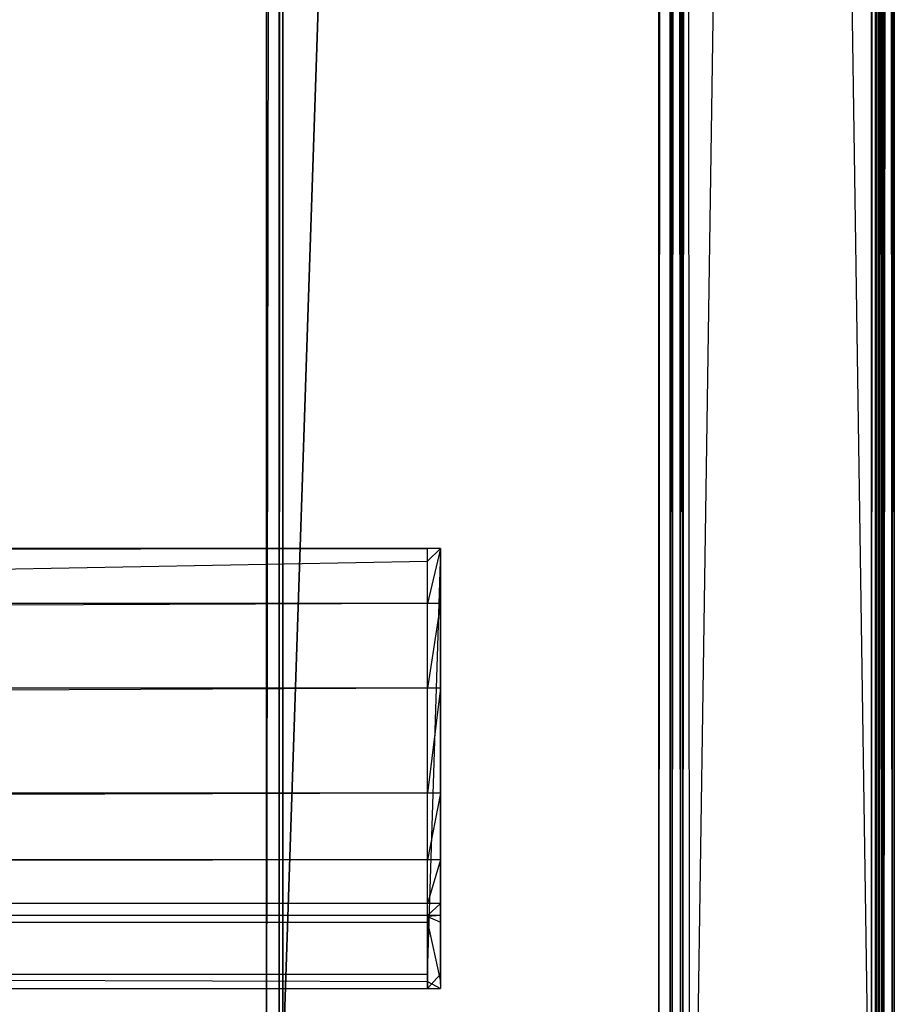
# Model space of a CAD drawing. Extents: x 0 to 0.996, y -0.498 to 0.
# Tile 69 of 85: x 0.961 to 0.996, y -0.475 to -0.436. Entities that reach past the tile are written whole.
import ezdxf

# ---------------------------------------------------------------- set-up
doc = ezdxf.new("R2010")
doc.units = 0
for name, color, linetype in [('L23_KORPUS2_5___REPLACEMTFOREMP', 7, 'CONTINUOUS'), ('L24_KORPUS2_3___REPLACEMTFOREMP', 7, 'CONTINUOUS'), ('L26_KORPUS2_1___REPLACEMTFOREMP', 7, 'CONTINUOUS'), ('L28_KORPUS3_2___REPLACEMTFOREMP', 7, 'CONTINUOUS'), ('L29_KORPUS3_0___REPLACEMTFOREMP', 7, 'CONTINUOUS')]:
    doc.layers.add(name, color=color, linetype=linetype)

msp = doc.modelspace()

# ---------------------------------------------------------------- linework, layer by layer
at = {"layer": 'L23_KORPUS2_5___REPLACEMTFOREMP', "color": 250}
for points, invisible_edges in [([(0.971099, -0.068446, 0.006866), (0.721741, -0.477287, 0.006866), (0.721741, -0.068446, 0.006866), (0.971099, -0.068446, 0.006866)], 13), ([(0.721741, -0.477287, 0.006866), (0.971099, -0.068446, 0.006866), (0.971099, -0.477287, 0.006866), (0.721741, -0.477287, 0.006866)], 14), ([(0.721741, -0.477287, 0.024322), (0.971099, -0.068446, 0.024322), (0.721741, -0.068446, 0.024322), (0.721741, -0.477287, 0.024322)], 13), ([(0.971099, -0.068446, 0.024322), (0.721741, -0.477287, 0.024322), (0.971099, -0.477287, 0.024322), (0.971099, -0.068446, 0.024322)], 14), ([(0.971099, -0.477287, 0.024322), (0.971741, -0.068446, 0.024322), (0.971099, -0.068446, 0.024322), (0.971099, -0.477287, 0.024322)], 13), ([(0.971741, -0.068446, 0.024322), (0.971099, -0.477287, 0.024322), (0.971741, -0.477287, 0.024322), (0.971741, -0.068446, 0.024322)], 14), ([(0.971741, -0.068446, 0.006866), (0.971099, -0.477287, 0.006866), (0.971099, -0.068446, 0.006866), (0.971741, -0.068446, 0.006866)], 13), ([(0.971099, -0.477287, 0.006866), (0.971741, -0.068446, 0.006866), (0.971741, -0.477287, 0.006866), (0.971099, -0.477287, 0.006866)], 14), ([(0.971741, -0.068446, 0.023923), (0.971741, -0.477287, 0.024322), (0.971741, -0.477287, 0.023923), (0.971741, -0.068446, 0.023923)], 13), ([(0.971741, -0.477287, 0.024322), (0.971741, -0.068446, 0.023923), (0.971741, -0.068446, 0.024322), (0.971741, -0.477287, 0.024322)], 14), ([(0.971741, -0.068446, 0.00749), (0.971741, -0.477287, 0.023923), (0.971741, -0.477287, 0.00749), (0.971741, -0.068446, 0.00749)], 13), ([(0.971741, -0.477287, 0.023923), (0.971741, -0.068446, 0.00749), (0.971741, -0.068446, 0.023923), (0.971741, -0.477287, 0.023923)], 14), ([(0.971741, -0.477287, 0.006866), (0.971741, -0.068446, 0.00749), (0.971741, -0.477287, 0.00749), (0.971741, -0.477287, 0.006866)], 13), ([(0.971741, -0.068446, 0.00749), (0.971741, -0.477287, 0.006866), (0.971741, -0.068446, 0.006866), (0.971741, -0.068446, 0.00749)], 14)]:
    msp.add_3dface(points, dxfattribs=dict(at, invisible_edges=invisible_edges))
at = {"layer": 'L24_KORPUS2_3___REPLACEMTFOREMP', "color": 250}
for points, invisible_edges in [([(0.098, -0.456715, 0.473584), (0.97748, -0.456715, 0.472817), (0.098, -0.456715, 0.472817), (0.098, -0.456715, 0.473584)], 13), ([(0.97748, -0.456715, 0.472817), (0.098, -0.456715, 0.473584), (0.97748, -0.456715, 0.473584), (0.97748, -0.456715, 0.472817)], 14), ([(0.97748, -0.456715, 0.472817), (0.098, -0.457221, 0.472817), (0.098, -0.456715, 0.472817), (0.97748, -0.456715, 0.472817)], 13), ([(0.098, -0.457221, 0.472817), (0.97748, -0.456715, 0.472817), (0.97748, -0.457221, 0.472817), (0.098, -0.457221, 0.472817)], 14), ([(0.098, -0.458902, 0.527803), (0.97748, -0.456715, 0.524414), (0.098, -0.456715, 0.524414), (0.098, -0.458902, 0.527803)], 13), ([(0.97748, -0.456715, 0.524414), (0.098, -0.458902, 0.527803), (0.97748, -0.458902, 0.527803), (0.97748, -0.456715, 0.524414)], 14), ([(0.098, -0.456715, 0.520114), (0.97748, -0.456715, 0.473584), (0.098, -0.456715, 0.473584), (0.098, -0.456715, 0.520114)], 13), ([(0.97748, -0.456715, 0.473584), (0.098, -0.456715, 0.520114), (0.97748, -0.456715, 0.520114), (0.97748, -0.456715, 0.473584)], 14), ([(0.098, -0.456715, 0.524414), (0.97748, -0.456715, 0.520114), (0.098, -0.456715, 0.520114), (0.098, -0.456715, 0.524414)], 13), ([(0.97748, -0.456715, 0.520114), (0.098, -0.456715, 0.524414), (0.97748, -0.456715, 0.524414), (0.97748, -0.456715, 0.520114)], 14), ([(0.97748, -0.456715, 0.473584), (0.978, -0.456715, 0.472817), (0.97748, -0.456715, 0.472817), (0.97748, -0.456715, 0.473584)], 13), ([(0.978, -0.456715, 0.472817), (0.97748, -0.456715, 0.473584), (0.978, -0.456715, 0.473584), (0.978, -0.456715, 0.472817)], 14), ([(0.978, -0.456715, 0.472817), (0.97748, -0.457221, 0.472817), (0.97748, -0.456715, 0.472817), (0.978, -0.456715, 0.472817)], 13), ([(0.97748, -0.457221, 0.472817), (0.978, -0.456715, 0.472817), (0.978, -0.457221, 0.472817), (0.97748, -0.457221, 0.472817)], 14), ([(0.97748, -0.456715, 0.524414), (0.978, -0.456715, 0.520114), (0.97748, -0.456715, 0.520114), (0.97748, -0.456715, 0.524414)], 13), ([(0.978, -0.456715, 0.520114), (0.97748, -0.456715, 0.524414), (0.978, -0.456715, 0.524414), (0.978, -0.456715, 0.520114)], 14), ([(0.97748, -0.456715, 0.520114), (0.978, -0.456715, 0.473584), (0.97748, -0.456715, 0.473584), (0.97748, -0.456715, 0.520114)], 13), ([(0.978, -0.456715, 0.473584), (0.97748, -0.456715, 0.520114), (0.978, -0.456715, 0.520114), (0.978, -0.456715, 0.473584)], 14), ([(0.97748, -0.458902, 0.527803), (0.978, -0.456715, 0.524414), (0.97748, -0.456715, 0.524414), (0.97748, -0.458902, 0.527803)], 13), ([(0.978, -0.456715, 0.524414), (0.97748, -0.458902, 0.527803), (0.978, -0.458902, 0.527803), (0.978, -0.456715, 0.524414)], 14), ([(0.978, -0.456893, 0.473584), (0.978, -0.456715, 0.520114), (0.978, -0.456893, 0.520114), (0.978, -0.456893, 0.473584)], 13), ([(0.978, -0.456715, 0.520114), (0.978, -0.456893, 0.473584), (0.978, -0.456715, 0.473584), (0.978, -0.456715, 0.520114)], 14), ([(0.978, -0.456893, 0.472996), (0.978, -0.457221, 0.472817), (0.978, -0.456715, 0.472817), (0.978, -0.456893, 0.472996)], 14), ([(0.978, -0.456893, 0.520114), (0.978, -0.456715, 0.524414), (0.978, -0.456893, 0.524362), (0.978, -0.456893, 0.520114)], 13), ([(0.978, -0.456715, 0.524414), (0.978, -0.456893, 0.520114), (0.978, -0.456715, 0.520114), (0.978, -0.456715, 0.524414)], 14), ([(0.978, -0.458902, 0.527803), (0.978, -0.456893, 0.524362), (0.978, -0.456715, 0.524414), (0.978, -0.458902, 0.527803)], 14), ([(0.978, -0.456893, 0.472996), (0.978, -0.456715, 0.473584), (0.978, -0.456893, 0.473584), (0.978, -0.456893, 0.472996)], 13), ([(0.978, -0.456715, 0.473584), (0.978, -0.456893, 0.472996), (0.978, -0.456715, 0.472817), (0.978, -0.456715, 0.473584)], 14), ([(0.978, -0.457221, 0.472817), (0.978, -0.456893, 0.472996), (0.978, -0.457221, 0.472996), (0.978, -0.457221, 0.472817)], 13), ([(0.978, -0.456893, 0.524362), (0.978, -0.458902, 0.527803), (0.978, -0.459052, 0.527706), (0.978, -0.456893, 0.524362)], 13), ([(0.978, -0.459052, 0.527706), (0.978, -0.457221, 0.472996), (0.978, -0.456893, 0.524362), (0.978, -0.459052, 0.527706)], 15), ([(0.978, -0.456893, 0.524362), (0.978, -0.457221, 0.472996), (0.978, -0.456893, 0.472996), (0.978, -0.456893, 0.524362)], 15), ([(0.978, -0.456893, 0.524362), (0.978, -0.456893, 0.472996), (0.978, -0.456893, 0.520114), (0.978, -0.456893, 0.524362)], 15), ([(0.978, -0.456893, 0.520114), (0.978, -0.456893, 0.472996), (0.978, -0.456893, 0.473584), (0.978, -0.456893, 0.520114)], 15), ([(0.97748, -0.457221, 0.472817), (0.098, -0.473592, 0.472817), (0.098, -0.457221, 0.472817), (0.97748, -0.457221, 0.472817)], 13), ([(0.098, -0.473592, 0.472817), (0.97748, -0.457221, 0.472817), (0.97748, -0.473592, 0.472817), (0.098, -0.473592, 0.472817)], 14), ([(0.978, -0.457221, 0.472817), (0.97748, -0.473592, 0.472817), (0.97748, -0.457221, 0.472817), (0.978, -0.457221, 0.472817)], 13), ([(0.97748, -0.473592, 0.472817), (0.978, -0.457221, 0.472817), (0.978, -0.473592, 0.472817), (0.97748, -0.473592, 0.472817)], 14), ([(0.978, -0.473592, 0.472817), (0.978, -0.457221, 0.472996), (0.978, -0.473592, 0.472996), (0.978, -0.473592, 0.472817)], 13), ([(0.978, -0.457221, 0.472996), (0.978, -0.473592, 0.472817), (0.978, -0.457221, 0.472817), (0.978, -0.457221, 0.472996)], 14), ([(0.978, -0.469235, 0.553751), (0.978, -0.473592, 0.472996), (0.978, -0.457221, 0.472996), (0.978, -0.469235, 0.553751)], 10), ([(0.978, -0.469235, 0.553751), (0.978, -0.457221, 0.472996), (0.978, -0.466592, 0.542067), (0.978, -0.469235, 0.553751)], 13), ([(0.978, -0.466592, 0.542067), (0.978, -0.457221, 0.472996), (0.978, -0.462416, 0.532918), (0.978, -0.466592, 0.542067)], 9), ([(0.978, -0.462416, 0.532918), (0.978, -0.457221, 0.472996), (0.978, -0.459052, 0.527706), (0.978, -0.462416, 0.532918)], 10), ([(0.098, -0.462259, 0.533004), (0.97748, -0.458902, 0.527803), (0.098, -0.458902, 0.527803), (0.098, -0.462259, 0.533004)], 13), ([(0.97748, -0.458902, 0.527803), (0.098, -0.462259, 0.533004), (0.97748, -0.462259, 0.533004), (0.97748, -0.458902, 0.527803)], 14), ([(0.97748, -0.462259, 0.533004), (0.978, -0.458902, 0.527803), (0.97748, -0.458902, 0.527803), (0.97748, -0.462259, 0.533004)], 13), ([(0.978, -0.458902, 0.527803), (0.97748, -0.462259, 0.533004), (0.978, -0.462259, 0.533004), (0.978, -0.458902, 0.527803)], 14), ([(0.978, -0.462259, 0.533004), (0.978, -0.459052, 0.527706), (0.978, -0.458902, 0.527803), (0.978, -0.462259, 0.533004)], 14), ([(0.978, -0.459052, 0.527706), (0.978, -0.462259, 0.533004), (0.978, -0.462416, 0.532918), (0.978, -0.459052, 0.527706)], 13), ([(0.098, -0.466422, 0.542125), (0.97748, -0.462259, 0.533004), (0.098, -0.462259, 0.533004), (0.098, -0.466422, 0.542125)], 13), ([(0.97748, -0.462259, 0.533004), (0.098, -0.466422, 0.542125), (0.97748, -0.466422, 0.542125), (0.97748, -0.462259, 0.533004)], 14), ([(0.97748, -0.466422, 0.542125), (0.978, -0.462259, 0.533004), (0.97748, -0.462259, 0.533004), (0.97748, -0.466422, 0.542125)], 13), ([(0.978, -0.462259, 0.533004), (0.97748, -0.466422, 0.542125), (0.978, -0.466422, 0.542125), (0.978, -0.462259, 0.533004)], 14), ([(0.978, -0.466422, 0.542125), (0.978, -0.462416, 0.532918), (0.978, -0.462259, 0.533004), (0.978, -0.466422, 0.542125)], 14), ([(0.978, -0.462416, 0.532918), (0.978, -0.466422, 0.542125), (0.978, -0.466592, 0.542067), (0.978, -0.462416, 0.532918)], 13), ([(0.098, -0.46906, 0.553784), (0.97748, -0.466422, 0.542125), (0.098, -0.466422, 0.542125), (0.098, -0.46906, 0.553784)], 13), ([(0.97748, -0.466422, 0.542125), (0.098, -0.46906, 0.553784), (0.97748, -0.46906, 0.553784), (0.97748, -0.466422, 0.542125)], 14), ([(0.97748, -0.46906, 0.553784), (0.978, -0.466422, 0.542125), (0.97748, -0.466422, 0.542125), (0.97748, -0.46906, 0.553784)], 13), ([(0.978, -0.466422, 0.542125), (0.97748, -0.46906, 0.553784), (0.978, -0.46906, 0.553784), (0.978, -0.466422, 0.542125)], 14), ([(0.978, -0.46906, 0.553784), (0.978, -0.466592, 0.542067), (0.978, -0.466422, 0.542125), (0.978, -0.46906, 0.553784)], 14), ([(0.978, -0.466592, 0.542067), (0.978, -0.46906, 0.553784), (0.978, -0.469235, 0.553751), (0.978, -0.466592, 0.542067)], 13), ([(0.098, -0.47079, 0.565518), (0.97748, -0.46906, 0.553784), (0.098, -0.46906, 0.553784), (0.098, -0.47079, 0.565518)], 13), ([(0.97748, -0.46906, 0.553784), (0.098, -0.47079, 0.565518), (0.97748, -0.47079, 0.565518), (0.97748, -0.46906, 0.553784)], 14), ([(0.97748, -0.47079, 0.565518), (0.978, -0.46906, 0.553784), (0.97748, -0.46906, 0.553784), (0.97748, -0.47079, 0.565518)], 13), ([(0.978, -0.46906, 0.553784), (0.97748, -0.47079, 0.565518), (0.978, -0.47079, 0.565518), (0.978, -0.46906, 0.553784)], 14), ([(0.978, -0.47079, 0.565518), (0.978, -0.469235, 0.553751), (0.978, -0.46906, 0.553784), (0.978, -0.47079, 0.565518)], 14), ([(0.978, -0.469235, 0.553751), (0.978, -0.47079, 0.565518), (0.978, -0.470968, 0.5655), (0.978, -0.469235, 0.553751)], 13), ([(0.978, -0.470968, 0.5655), (0.978, -0.473592, 0.472996), (0.978, -0.469235, 0.553751), (0.978, -0.470968, 0.5655)], 13), ([(0.098, -0.471275, 0.57516), (0.97748, -0.47079, 0.565518), (0.098, -0.47079, 0.565518), (0.098, -0.471275, 0.57516)], 13), ([(0.97748, -0.47079, 0.565518), (0.098, -0.471275, 0.57516), (0.97748, -0.471275, 0.57516), (0.97748, -0.47079, 0.565518)], 14), ([(0.97748, -0.471275, 0.57516), (0.978, -0.47079, 0.565518), (0.97748, -0.47079, 0.565518), (0.97748, -0.471275, 0.57516)], 13), ([(0.978, -0.47079, 0.565518), (0.97748, -0.471275, 0.57516), (0.978, -0.471275, 0.57516), (0.978, -0.47079, 0.565518)], 14), ([(0.978, -0.471275, 0.57516), (0.978, -0.470968, 0.5655), (0.978, -0.47079, 0.565518), (0.978, -0.471275, 0.57516)], 14), ([(0.978, -0.470968, 0.5655), (0.978, -0.471275, 0.57516), (0.978, -0.471453, 0.575151), (0.978, -0.470968, 0.5655)], 13), ([(0.978, -0.4717, 0.575833), (0.978, -0.473592, 0.472996), (0.978, -0.470968, 0.5655), (0.978, -0.4717, 0.575833)], 10), ([(0.978, -0.4717, 0.575833), (0.978, -0.470968, 0.5655), (0.978, -0.471453, 0.575151), (0.978, -0.4717, 0.575833)], 13), ([(0.098, -0.471318, 0.576011), (0.97748, -0.471275, 0.57516), (0.098, -0.471275, 0.57516), (0.098, -0.471318, 0.576011)], 13), ([(0.97748, -0.471275, 0.57516), (0.098, -0.471318, 0.576011), (0.97748, -0.471318, 0.576011), (0.97748, -0.471275, 0.57516)], 14), ([(0.97748, -0.471542, 0.576011), (0.098, -0.471318, 0.576011), (0.098, -0.471542, 0.576011), (0.97748, -0.471542, 0.576011)], 13), ([(0.098, -0.471318, 0.576011), (0.97748, -0.471542, 0.576011), (0.97748, -0.471318, 0.576011), (0.098, -0.471318, 0.576011)], 14), ([(0.97748, -0.473886, 0.576011), (0.098, -0.471542, 0.576011), (0.098, -0.473886, 0.576011), (0.97748, -0.473886, 0.576011)], 13), ([(0.098, -0.471542, 0.576011), (0.97748, -0.473886, 0.576011), (0.97748, -0.471542, 0.576011), (0.098, -0.471542, 0.576011)], 14), ([(0.97748, -0.471318, 0.576011), (0.978, -0.471275, 0.57516), (0.97748, -0.471275, 0.57516), (0.97748, -0.471318, 0.576011)], 13), ([(0.978, -0.471275, 0.57516), (0.97748, -0.471318, 0.576011), (0.978, -0.471318, 0.576011), (0.978, -0.471275, 0.57516)], 14), ([(0.978, -0.471542, 0.576011), (0.97748, -0.471318, 0.576011), (0.97748, -0.471542, 0.576011), (0.978, -0.471542, 0.576011)], 13), ([(0.97748, -0.471318, 0.576011), (0.978, -0.471542, 0.576011), (0.978, -0.471318, 0.576011), (0.97748, -0.471318, 0.576011)], 14), ([(0.978, -0.473886, 0.576011), (0.97748, -0.471542, 0.576011), (0.97748, -0.473886, 0.576011), (0.978, -0.473886, 0.576011)], 13), ([(0.97748, -0.471542, 0.576011), (0.978, -0.473886, 0.576011), (0.978, -0.471542, 0.576011), (0.97748, -0.471542, 0.576011)], 14), ([(0.978, -0.471318, 0.576011), (0.978, -0.471453, 0.575151), (0.978, -0.471275, 0.57516), (0.978, -0.471318, 0.576011)], 14), ([(0.978, -0.471453, 0.575151), (0.978, -0.471318, 0.576011), (0.978, -0.471488, 0.575833), (0.978, -0.471453, 0.575151)], 13), ([(0.978, -0.471542, 0.576011), (0.978, -0.471488, 0.575833), (0.978, -0.471318, 0.576011), (0.978, -0.471542, 0.576011)], 14), ([(0.978, -0.4717, 0.575833), (0.978, -0.471453, 0.575151), (0.978, -0.471488, 0.575833), (0.978, -0.4717, 0.575833)], 10), ([(0.978, -0.471488, 0.575833), (0.978, -0.471542, 0.576011), (0.978, -0.4717, 0.575833), (0.978, -0.471488, 0.575833)], 13), ([(0.978, -0.473886, 0.575833), (0.978, -0.471542, 0.576011), (0.978, -0.473886, 0.576011), (0.978, -0.473886, 0.575833)], 13), ([(0.978, -0.471542, 0.576011), (0.978, -0.473886, 0.575833), (0.978, -0.4717, 0.575833), (0.978, -0.471542, 0.576011)], 14), ([(0.978, -0.473886, 0.575833), (0.978, -0.473592, 0.472996), (0.978, -0.4717, 0.575833), (0.978, -0.473886, 0.575833)], 13), ([(0.97748, -0.473592, 0.472817), (0.098, -0.474171, 0.472817), (0.098, -0.473592, 0.472817), (0.97748, -0.473592, 0.472817)], 13), ([(0.098, -0.474171, 0.472817), (0.97748, -0.473592, 0.472817), (0.97748, -0.474171, 0.472817), (0.098, -0.474171, 0.472817)], 14), ([(0.97748, -0.474171, 0.576011), (0.098, -0.473886, 0.576011), (0.098, -0.474171, 0.576011), (0.97748, -0.474171, 0.576011)], 13), ([(0.098, -0.473886, 0.576011), (0.97748, -0.474171, 0.576011), (0.97748, -0.473886, 0.576011), (0.098, -0.473886, 0.576011)], 14), ([(0.978, -0.473592, 0.472817), (0.97748, -0.474171, 0.472817), (0.97748, -0.473592, 0.472817), (0.978, -0.473592, 0.472817)], 13), ([(0.97748, -0.474171, 0.472817), (0.978, -0.473592, 0.472817), (0.978, -0.474171, 0.472817), (0.97748, -0.474171, 0.472817)], 14), ([(0.978, -0.474171, 0.576011), (0.97748, -0.473886, 0.576011), (0.97748, -0.474171, 0.576011), (0.978, -0.474171, 0.576011)], 13), ([(0.97748, -0.473886, 0.576011), (0.978, -0.474171, 0.576011), (0.978, -0.473886, 0.576011), (0.97748, -0.473886, 0.576011)], 14), ([(0.978, -0.473592, 0.472817), (0.978, -0.473992, 0.472996), (0.978, -0.474171, 0.472817), (0.978, -0.473592, 0.472817)], 13), ([(0.978, -0.473992, 0.472996), (0.978, -0.473592, 0.472817), (0.978, -0.473592, 0.472996), (0.978, -0.473992, 0.472996)], 14), ([(0.978, -0.473886, 0.575833), (0.978, -0.473992, 0.472996), (0.978, -0.473592, 0.472996), (0.978, -0.473886, 0.575833)], 10), ([(0.978, -0.473992, 0.575833), (0.978, -0.473886, 0.576011), (0.978, -0.474171, 0.576011), (0.978, -0.473992, 0.575833)], 13), ([(0.978, -0.473886, 0.576011), (0.978, -0.473992, 0.575833), (0.978, -0.473886, 0.575833), (0.978, -0.473886, 0.576011)], 14), ([(0.978, -0.473992, 0.575409), (0.978, -0.473886, 0.575833), (0.978, -0.473992, 0.575833), (0.978, -0.473992, 0.575409)], 13), ([(0.978, -0.473886, 0.575833), (0.978, -0.473992, 0.575409), (0.978, -0.473992, 0.47378), (0.978, -0.473886, 0.575833)], 10), ([(0.978, -0.473886, 0.575833), (0.978, -0.473992, 0.47378), (0.978, -0.473992, 0.472996), (0.978, -0.473886, 0.575833)], 13), ([(0.97748, -0.474171, 0.47378), (0.098, -0.474171, 0.472817), (0.97748, -0.474171, 0.472817), (0.97748, -0.474171, 0.47378)], 13), ([(0.098, -0.474171, 0.472817), (0.97748, -0.474171, 0.47378), (0.098, -0.474171, 0.47378), (0.098, -0.474171, 0.472817)], 14), ([(0.97748, -0.474171, 0.575409), (0.098, -0.474171, 0.47378), (0.97748, -0.474171, 0.47378), (0.97748, -0.474171, 0.575409)], 13), ([(0.098, -0.474171, 0.47378), (0.97748, -0.474171, 0.575409), (0.098, -0.474171, 0.575409), (0.098, -0.474171, 0.47378)], 14), ([(0.97748, -0.474171, 0.576011), (0.098, -0.474171, 0.575409), (0.97748, -0.474171, 0.575409), (0.97748, -0.474171, 0.576011)], 13), ([(0.098, -0.474171, 0.575409), (0.97748, -0.474171, 0.576011), (0.098, -0.474171, 0.576011), (0.098, -0.474171, 0.575409)], 14), ([(0.978, -0.474171, 0.47378), (0.97748, -0.474171, 0.472817), (0.978, -0.474171, 0.472817), (0.978, -0.474171, 0.47378)], 13), ([(0.97748, -0.474171, 0.472817), (0.978, -0.474171, 0.47378), (0.97748, -0.474171, 0.47378), (0.97748, -0.474171, 0.472817)], 14), ([(0.978, -0.474171, 0.575409), (0.97748, -0.474171, 0.47378), (0.978, -0.474171, 0.47378), (0.978, -0.474171, 0.575409)], 13), ([(0.97748, -0.474171, 0.47378), (0.978, -0.474171, 0.575409), (0.97748, -0.474171, 0.575409), (0.97748, -0.474171, 0.47378)], 14), ([(0.978, -0.474171, 0.576011), (0.97748, -0.474171, 0.575409), (0.978, -0.474171, 0.575409), (0.978, -0.474171, 0.576011)], 13), ([(0.97748, -0.474171, 0.575409), (0.978, -0.474171, 0.576011), (0.97748, -0.474171, 0.576011), (0.97748, -0.474171, 0.575409)], 14), ([(0.978, -0.474171, 0.472817), (0.978, -0.473992, 0.47378), (0.978, -0.474171, 0.47378), (0.978, -0.474171, 0.472817)], 13), ([(0.978, -0.473992, 0.47378), (0.978, -0.474171, 0.472817), (0.978, -0.473992, 0.472996), (0.978, -0.473992, 0.47378)], 14), ([(0.978, -0.474171, 0.47378), (0.978, -0.473992, 0.575409), (0.978, -0.474171, 0.575409), (0.978, -0.474171, 0.47378)], 13), ([(0.978, -0.473992, 0.575409), (0.978, -0.474171, 0.47378), (0.978, -0.473992, 0.47378), (0.978, -0.473992, 0.575409)], 14), ([(0.978, -0.474171, 0.575409), (0.978, -0.473992, 0.575833), (0.978, -0.474171, 0.576011), (0.978, -0.474171, 0.575409)], 13), ([(0.978, -0.473992, 0.575833), (0.978, -0.474171, 0.575409), (0.978, -0.473992, 0.575409), (0.978, -0.473992, 0.575833)], 14)]:
    msp.add_3dface(points, dxfattribs=dict(at, invisible_edges=invisible_edges))
at = {"layer": 'L26_KORPUS2_1___REPLACEMTFOREMP', "color": 250}
for points, invisible_edges in [([(0.971741, -0.030441, 0.007118), (0.971596, -0.477405, 0.007118), (0.971596, -0.030441, 0.007118), (0.971741, -0.030441, 0.007118)], 13), ([(0.971596, -0.477405, 0.007118), (0.971741, -0.030441, 0.007118), (0.971741, -0.477405, 0.007118), (0.971596, -0.477405, 0.007118)], 14), ([(0.971596, -0.477405, 0.590999), (0.971741, -0.030441, 0.590999), (0.971596, -0.030441, 0.590999), (0.971596, -0.477405, 0.590999)], 13), ([(0.971741, -0.030441, 0.590999), (0.971596, -0.477405, 0.590999), (0.971741, -0.477405, 0.590999), (0.971741, -0.030441, 0.590999)], 14), ([(0.971596, -0.030441, 0.00749), (0.971596, -0.477405, 0.007118), (0.971596, -0.477405, 0.00749), (0.971596, -0.030441, 0.00749)], 13), ([(0.971596, -0.477405, 0.007118), (0.971596, -0.030441, 0.00749), (0.971596, -0.030441, 0.007118), (0.971596, -0.477405, 0.007118)], 14), ([(0.971596, -0.030441, 0.590562), (0.971596, -0.477405, 0.00749), (0.971596, -0.477405, 0.590562), (0.971596, -0.030441, 0.590562)], 13), ([(0.971596, -0.477405, 0.00749), (0.971596, -0.030441, 0.590562), (0.971596, -0.030441, 0.00749), (0.971596, -0.477405, 0.00749)], 14), ([(0.971596, -0.030441, 0.590999), (0.971596, -0.477405, 0.590562), (0.971596, -0.477405, 0.590999), (0.971596, -0.030441, 0.590999)], 13), ([(0.971596, -0.477405, 0.590562), (0.971596, -0.030441, 0.590999), (0.971596, -0.030441, 0.590562), (0.971596, -0.477405, 0.590562)], 14), ([(0.986659, -0.030441, 0.007118), (0.971741, -0.477405, 0.007118), (0.971741, -0.030441, 0.007118), (0.986659, -0.030441, 0.007118)], 13), ([(0.971741, -0.477405, 0.007118), (0.986659, -0.030441, 0.007118), (0.986659, -0.477405, 0.007118), (0.971741, -0.477405, 0.007118)], 14), ([(0.971741, -0.477405, 0.590999), (0.986659, -0.030441, 0.590999), (0.971741, -0.030441, 0.590999), (0.971741, -0.477405, 0.590999)], 13), ([(0.986659, -0.030441, 0.590999), (0.971741, -0.477405, 0.590999), (0.986659, -0.477405, 0.590999), (0.986659, -0.030441, 0.590999)], 14), ([(0.986887, -0.030441, 0.007118), (0.986659, -0.477405, 0.007118), (0.986659, -0.030441, 0.007118), (0.986887, -0.030441, 0.007118)], 13), ([(0.986659, -0.477405, 0.007118), (0.986887, -0.030441, 0.007118), (0.986887, -0.477405, 0.007118), (0.986659, -0.477405, 0.007118)], 14), ([(0.986659, -0.477405, 0.590999), (0.986887, -0.030441, 0.590999), (0.986659, -0.030441, 0.590999), (0.986659, -0.477405, 0.590999)], 13), ([(0.986887, -0.030441, 0.590999), (0.986659, -0.477405, 0.590999), (0.986887, -0.477405, 0.590999), (0.986887, -0.030441, 0.590999)], 14)]:
    msp.add_3dface(points, dxfattribs=dict(at, invisible_edges=invisible_edges))
at = {"layer": 'L28_KORPUS3_2___REPLACEMTFOREMP', "color": 8}
for points, invisible_edges in [([(0.995088, -0.000595), (0.098, -0.497407), (0.098, -0.000595), (0.995088, -0.000595)], 13), ([(0.098, -0.497407), (0.995088, -0.000595), (0.995091, -0.497407), (0.098, -0.497407)], 10), ([(0.098, -0.497405, 0.00769), (0.995088, -0.000597, 0.00769), (0.098, -0.000597, 0.00769), (0.098, -0.497405, 0.00769)], 13), ([(0.995088, -0.000597, 0.00769), (0.098, -0.497405, 0.00769), (0.995091, -0.497405, 0.00769), (0.995088, -0.000597, 0.00769)], 10), ([(0.995091, -0.497407), (0.995088, -0.000595), (0.995252, -0.000595), (0.995091, -0.497407)], 13), ([(0.995088, -0.000597, 0.00769), (0.995091, -0.497405, 0.00769), (0.995251, -0.000597, 0.00769), (0.995088, -0.000597, 0.00769)], 13), ([(0.995091, -0.497407), (0.995252, -0.000595), (0.995252, -0.497407), (0.995091, -0.497407)], 10), ([(0.995251, -0.000597, 0.00769), (0.995091, -0.497405, 0.00769), (0.995251, -0.497405, 0.00769), (0.995251, -0.000597, 0.00769)], 10), ([(0.995251, -0.000597, 0.00769), (0.995251, -0.497405, 0.00769), (0.995284, -0.00063, 0.00769), (0.995251, -0.000597, 0.00769)], 13), ([(0.995284, -0.00063, 0.00769), (0.995251, -0.497405, 0.00769), (0.995288, -0.497369, 0.00769), (0.995284, -0.00063, 0.00769)], 10), ([(0.995252, -0.497407), (0.995252, -0.000595), (0.995285, -0.000629), (0.995252, -0.497407)], 13), ([(0.995252, -0.497407), (0.995285, -0.000629), (0.995289, -0.49737), (0.995252, -0.497407)], 10), ([(0.995284, -0.00063, 0.00769), (0.995288, -0.497369, 0.00769), (0.995372, -0.000717, 0.00769), (0.995284, -0.00063, 0.00769)], 13), ([(0.995289, -0.49737), (0.995285, -0.000629), (0.995373, -0.000716), (0.995289, -0.49737)], 13), ([(0.995372, -0.000717, 0.00769), (0.995288, -0.497369, 0.00769), (0.995367, -0.49729, 0.00769), (0.995372, -0.000717, 0.00769)], 10), ([(0.995289, -0.49737), (0.995373, -0.000716), (0.995368, -0.497291), (0.995289, -0.49737)], 14), ([(0.995372, -0.000717, 0.00769), (0.995367, -0.49729, 0.00769), (0.995402, -0.497254, 0.00769), (0.995372, -0.000717, 0.00769)], 15), ([(0.995368, -0.497291), (0.995373, -0.000716), (0.995404, -0.497255), (0.995368, -0.497291)], 15), ([(0.995372, -0.000717, 0.00769), (0.995402, -0.497254, 0.00769), (0.995402, -0.497086, 0.00769), (0.995372, -0.000717, 0.00769)], 15), ([(0.995372, -0.000717, 0.00769), (0.995402, -0.497086, 0.00769), (0.995402, -0.000748, 0.00769), (0.995372, -0.000717, 0.00769)], 15), ([(0.995404, -0.497255), (0.995373, -0.000716), (0.995404, -0.000894), (0.995404, -0.497255)], 15), ([(0.995402, -0.000748, 0.00769), (0.995402, -0.497086, 0.00769), (0.995402, -0.000894, 0.00769), (0.995402, -0.000748, 0.00769)], 9), ([(0.995555, -0.497109, 0.007633), (0.995899, -0.000728, 0.007289), (0.995555, -0.000871, 0.007633), (0.995555, -0.497109, 0.007633)], 13), ([(0.995899, -0.000728, 0.007289), (0.995555, -0.497109, 0.007633), (0.995899, -0.497252, 0.007289), (0.995899, -0.000728, 0.007289)], 14), ([(0.995934, -0.000714, 0.000436), (0.995578, -0.497118, 0.000079), (0.995578, -0.000861, 0.000079), (0.995934, -0.000714, 0.000436)], 13), ([(0.995578, -0.497118, 0.000079), (0.995934, -0.000714, 0.000436), (0.995934, -0.497266, 0.000436), (0.995578, -0.497118, 0.000079)], 14), ([(0.995899, -0.000728, 0.007289), (0.995998, -0.497292, 0.00719), (0.995998, -0.000687, 0.00719), (0.995899, -0.000728, 0.007289)], 14), ([(0.995998, -0.497292, 0.00719), (0.995899, -0.000728, 0.007289), (0.995899, -0.497252, 0.007289), (0.995998, -0.497292, 0.00719)], 13), ([(0.995998, -0.000687, 0.0005), (0.995934, -0.497266, 0.000436), (0.995934, -0.000714, 0.000436), (0.995998, -0.000687, 0.0005)], 13), ([(0.995934, -0.497266, 0.000436), (0.995998, -0.000687, 0.0005), (0.995998, -0.497292, 0.0005), (0.995934, -0.497266, 0.000436)], 14), ([(0.995998, -0.497292, 0.000565), (0.995998, -0.000687, 0.007018), (0.995998, -0.497292, 0.007018), (0.995998, -0.497292, 0.000565)], 13), ([(0.995998, -0.000687, 0.007018), (0.995998, -0.497292, 0.000565), (0.995998, -0.000687, 0.000565), (0.995998, -0.000687, 0.007018)], 14), ([(0.995998, -0.497292, 0.007018), (0.995998, -0.000687, 0.00719), (0.995998, -0.497292, 0.00719), (0.995998, -0.497292, 0.007018)], 13), ([(0.995998, -0.000687, 0.00719), (0.995998, -0.497292, 0.007018), (0.995998, -0.000687, 0.007018), (0.995998, -0.000687, 0.00719)], 14), ([(0.995998, -0.497292, 0.0005), (0.995998, -0.000687, 0.000565), (0.995998, -0.497292, 0.000565), (0.995998, -0.497292, 0.0005)], 13), ([(0.995998, -0.000687, 0.000565), (0.995998, -0.497292, 0.0005), (0.995998, -0.000687, 0.0005), (0.995998, -0.000687, 0.000565)], 14), ([(0.995498, -0.497086, 0.00769), (0.995402, -0.000894, 0.00769), (0.995402, -0.497086, 0.00769), (0.995498, -0.497086, 0.00769)], 13), ([(0.995402, -0.000894, 0.00769), (0.995498, -0.497086, 0.00769), (0.995498, -0.000894, 0.00769), (0.995402, -0.000894, 0.00769)], 14), ([(0.995498, -0.000894), (0.995404, -0.497086), (0.995404, -0.000894), (0.995498, -0.000894)], 13), ([(0.995404, -0.497086), (0.995498, -0.000894), (0.995498, -0.497086), (0.995404, -0.497086)], 14), ([(0.995404, -0.497255), (0.995404, -0.000894), (0.995404, -0.497086), (0.995404, -0.497255)], 9), ([(0.995578, -0.000861, 0.000079), (0.995498, -0.497086), (0.995498, -0.000894), (0.995578, -0.000861, 0.000079)], 13), ([(0.995498, -0.497086), (0.995578, -0.000861, 0.000079), (0.995578, -0.497118, 0.000079), (0.995498, -0.497086)], 14), ([(0.995498, -0.497086, 0.00769), (0.995555, -0.000871, 0.007633), (0.995498, -0.000894, 0.00769), (0.995498, -0.497086, 0.00769)], 13), ([(0.995555, -0.000871, 0.007633), (0.995498, -0.497086, 0.00769), (0.995555, -0.497109, 0.007633), (0.995555, -0.000871, 0.007633)], 14)]:
    msp.add_3dface(points, dxfattribs=dict(at, invisible_edges=invisible_edges))
at = {"layer": 'L29_KORPUS3_0___REPLACEMTFOREMP', "color": 8, "invisible_edges": 14}
for points in [[(0.987101, -0.000726, 0.589646), (0.987101, -0.497107, 0.589905), (0.987101, -0.000791, 0.589891), (0.987101, -0.000726, 0.589646)], [(0.987101, -0.000726, 0.589646), (0.987101, -0.000937, 0.00784), (0.987101, -0.497107, 0.589905), (0.987101, -0.000726, 0.589646)], [(0.987521, -0.000764, 0.007201), (0.987521, -0.497328, 0.007201), (0.987172, -0.000908, 0.00755), (0.987521, -0.000764, 0.007201)], [(0.987601, -0.000731, 0.007121), (0.987601, -0.497361, 0.007121), (0.987521, -0.000764, 0.007201), (0.987601, -0.000731, 0.007121)], [(0.987521, -0.000764, 0.007201), (0.987601, -0.497361, 0.007121), (0.987521, -0.497328, 0.007201), (0.987521, -0.000764, 0.007201)], [(0.987885, -0.497361, 0.007121), (0.987601, -0.497361, 0.007121), (0.987885, -0.000731, 0.007121), (0.987885, -0.497361, 0.007121)], [(0.987885, -0.000731, 0.007121), (0.987601, -0.497361, 0.007121), (0.987601, -0.000731, 0.007121), (0.987885, -0.000731, 0.007121)], [(0.995254, -0.497361, 0.007121), (0.987885, -0.497361, 0.007121), (0.995254, -0.000722, 0.007121), (0.995254, -0.497361, 0.007121)], [(0.995254, -0.000722, 0.007121), (0.987885, -0.497361, 0.007121), (0.987885, -0.000731, 0.007121), (0.995254, -0.000722, 0.007121)], [(0.995254, -0.000776, 0.590624), (0.987885, -0.000785, 0.590624), (0.995254, -0.497313, 0.590624), (0.995254, -0.000776, 0.590624)], [(0.9955, -0.497361, 0.007121), (0.995254, -0.497361, 0.007121), (0.9955, -0.000722, 0.007121), (0.9955, -0.497361, 0.007121)], [(0.9955, -0.000722, 0.007121), (0.995254, -0.497361, 0.007121), (0.995254, -0.000722, 0.007121), (0.9955, -0.000722, 0.007121)], [(0.9955, -0.497313, 0.590624), (0.995254, -0.000776, 0.590624), (0.995254, -0.497313, 0.590624), (0.9955, -0.497313, 0.590624)], [(0.9955, -0.000776, 0.590624), (0.995254, -0.000776, 0.590624), (0.9955, -0.497313, 0.590624), (0.9955, -0.000776, 0.590624)], [(0.995576, -0.497329, 0.007197), (0.9955, -0.497361, 0.007121), (0.9955, -0.000722, 0.007121), (0.995576, -0.497329, 0.007197)], [(0.995576, -0.497329, 0.007197), (0.9955, -0.000722, 0.007121), (0.995576, -0.000754, 0.007197), (0.995576, -0.497329, 0.007197)], [(0.995576, -0.000808, 0.590548), (0.9955, -0.000776, 0.590624), (0.9955, -0.497313, 0.590624), (0.995576, -0.000808, 0.590548)], [(0.995576, -0.000754, 0.007197), (0.995911, -0.497191, 0.007532), (0.995576, -0.497329, 0.007197), (0.995576, -0.000754, 0.007197)], [(0.995576, -0.000754, 0.007197), (0.995911, -0.000892, 0.007532), (0.995911, -0.497191, 0.007532), (0.995576, -0.000754, 0.007197)], [(0.996, -0.000621, 0.008079), (0.996, -0.497154, 0.007743), (0.996, -0.000725, 0.007775), (0.996, -0.000621, 0.008079)], [(0.996, -0.000621, 0.008079), (0.996, -0.000983, 0.590002), (0.996, -0.497154, 0.007743), (0.996, -0.000621, 0.008079)], [(0.996, -0.000725, 0.007775), (0.996, -0.497154, 0.007743), (0.996, -0.000929, 0.007743), (0.996, -0.000725, 0.007775)], [(0.987101, -0.000791, 0.589891), (0.987101, -0.497107, 0.589905), (0.987101, -0.000992, 0.589905), (0.987101, -0.000791, 0.589891)], [(0.987172, -0.000908, 0.00755), (0.987172, -0.497184, 0.00755), (0.987101, -0.000937, 0.007621), (0.987172, -0.000908, 0.00755)], [(0.987101, -0.000937, 0.00784), (0.987101, -0.497154, 0.00784), (0.987101, -0.497223, 0.00786), (0.987101, -0.000937, 0.00784)], [(0.987101, -0.000937, 0.00784), (0.987101, -0.497223, 0.00786), (0.987101, -0.497282, 0.008047), (0.987101, -0.000937, 0.00784)], [(0.987101, -0.000937, 0.00784), (0.987101, -0.497282, 0.008047), (0.987101, -0.497107, 0.589905), (0.987101, -0.000937, 0.00784)], [(0.987101, -0.000937, 0.007621), (0.987101, -0.497154, 0.007621), (0.987101, -0.000937, 0.00784), (0.987101, -0.000937, 0.007621)], [(0.987101, -0.000937, 0.00784), (0.987101, -0.497154, 0.007621), (0.987101, -0.497154, 0.00784), (0.987101, -0.000937, 0.00784)], [(0.987101, -0.000937, 0.007621), (0.987172, -0.497184, 0.00755), (0.987101, -0.497154, 0.007621), (0.987101, -0.000937, 0.007621)], [(0.987172, -0.000962, 0.590195), (0.987101, -0.497107, 0.590124), (0.987172, -0.497136, 0.590195), (0.987172, -0.000962, 0.590195)], [(0.987172, -0.000962, 0.590195), (0.987101, -0.000992, 0.590124), (0.987101, -0.497107, 0.590124), (0.987172, -0.000962, 0.590195)], [(0.987101, -0.000992, 0.590124), (0.987101, -0.497107, 0.589905), (0.987101, -0.497107, 0.590124), (0.987101, -0.000992, 0.590124)], [(0.987101, -0.000992, 0.589905), (0.987101, -0.497107, 0.589905), (0.987101, -0.000992, 0.590124), (0.987101, -0.000992, 0.589905)], [(0.987521, -0.000818, 0.590544), (0.987172, -0.497136, 0.590195), (0.987521, -0.49728, 0.590544), (0.987521, -0.000818, 0.590544)], [(0.987521, -0.000818, 0.590544), (0.987172, -0.000962, 0.590195), (0.987172, -0.497136, 0.590195), (0.987521, -0.000818, 0.590544)], [(0.987172, -0.000908, 0.00755), (0.987521, -0.497328, 0.007201), (0.987172, -0.497184, 0.00755), (0.987172, -0.000908, 0.00755)], [(0.987601, -0.000785, 0.590624), (0.987521, -0.49728, 0.590544), (0.987601, -0.497313, 0.590624), (0.987601, -0.000785, 0.590624)], [(0.987601, -0.000785, 0.590624), (0.987521, -0.000818, 0.590544), (0.987521, -0.49728, 0.590544), (0.987601, -0.000785, 0.590624)], [(0.987885, -0.497313, 0.590624), (0.987601, -0.000785, 0.590624), (0.987601, -0.497313, 0.590624), (0.987885, -0.497313, 0.590624)], [(0.987885, -0.000785, 0.590624), (0.987601, -0.000785, 0.590624), (0.987885, -0.497313, 0.590624), (0.987885, -0.000785, 0.590624)], [(0.995254, -0.497313, 0.590624), (0.987885, -0.000785, 0.590624), (0.987885, -0.497313, 0.590624), (0.995254, -0.497313, 0.590624)], [(0.995576, -0.000808, 0.590548), (0.9955, -0.497313, 0.590624), (0.995576, -0.497282, 0.590548), (0.995576, -0.000808, 0.590548)], [(0.995576, -0.000808, 0.590548), (0.995576, -0.497282, 0.590548), (0.995911, -0.000946, 0.590214), (0.995576, -0.000808, 0.590548)], [(0.995911, -0.000946, 0.590214), (0.995576, -0.497282, 0.590548), (0.995911, -0.497144, 0.590213), (0.995911, -0.000946, 0.590214)], [(0.995911, -0.000892, 0.007532), (0.996, -0.497154, 0.007621), (0.995911, -0.497191, 0.007532), (0.995911, -0.000892, 0.007532)], [(0.995911, -0.000892, 0.007532), (0.996, -0.000929, 0.007621), (0.996, -0.497154, 0.007621), (0.995911, -0.000892, 0.007532)], [(0.995911, -0.000946, 0.590214), (0.995911, -0.497144, 0.590213), (0.996, -0.000983, 0.590124), (0.995911, -0.000946, 0.590214)], [(0.996, -0.000983, 0.590124), (0.995911, -0.497144, 0.590213), (0.996, -0.497107, 0.590124), (0.996, -0.000983, 0.590124)], [(0.996, -0.000929, 0.007621), (0.996, -0.497154, 0.007743), (0.996, -0.497154, 0.007621), (0.996, -0.000929, 0.007621)], [(0.996, -0.000929, 0.007621), (0.996, -0.000929, 0.007743), (0.996, -0.497154, 0.007743), (0.996, -0.000929, 0.007621)], [(0.996, -0.000983, 0.590002), (0.996, -0.497107, 0.590002), (0.996, -0.497284, 0.589962), (0.996, -0.000983, 0.590002)], [(0.996, -0.000983, 0.590002), (0.996, -0.497284, 0.589962), (0.996, -0.497379, 0.589682), (0.996, -0.000983, 0.590002)], [(0.996, -0.000983, 0.590002), (0.996, -0.497379, 0.589682), (0.996, -0.497154, 0.007743), (0.996, -0.000983, 0.590002)], [(0.996, -0.000983, 0.590002), (0.996, -0.000983, 0.590124), (0.996, -0.497107, 0.590124), (0.996, -0.000983, 0.590002)], [(0.996, -0.000983, 0.590002), (0.996, -0.497107, 0.590124), (0.996, -0.497107, 0.590002), (0.996, -0.000983, 0.590002)]]:
    msp.add_3dface(points, dxfattribs=at)

doc.saveas('drawing.dxf')
